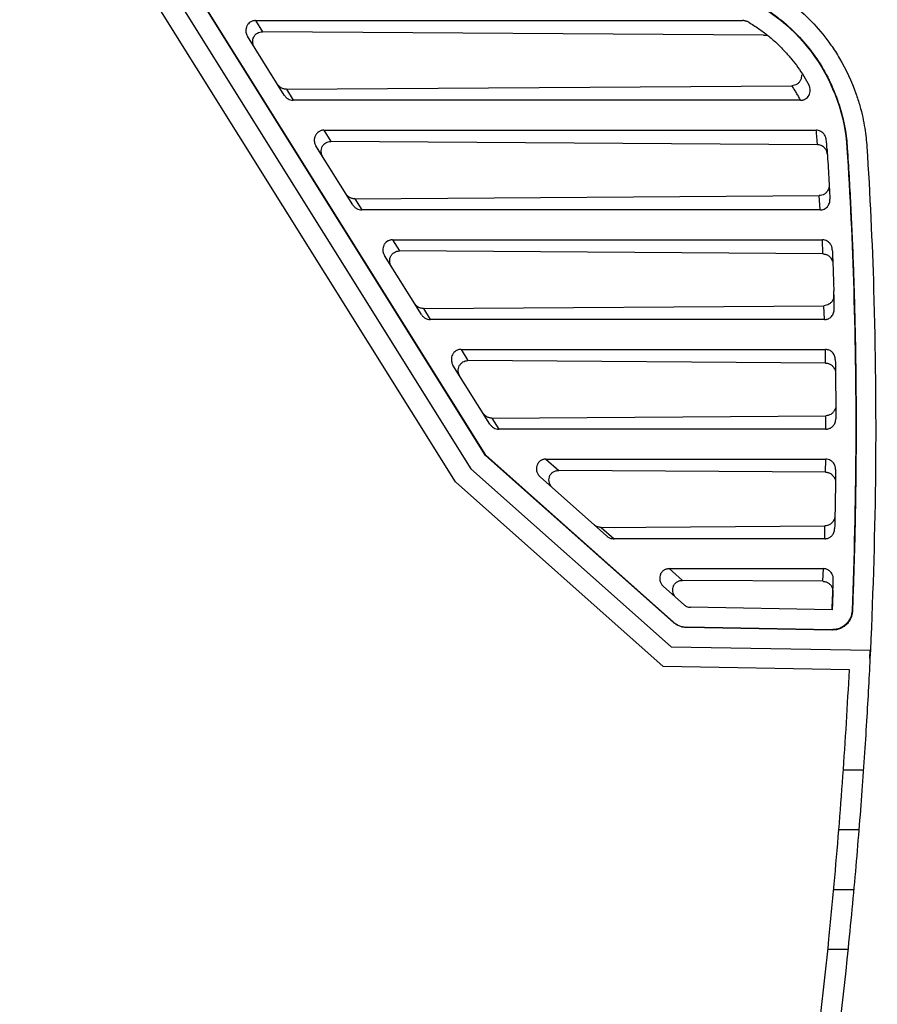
# Model space of a CAD drawing. Extents: x 86 to 639, y 68 to 658.
# Tile 31 of 66: x 147 to 190, y 393 to 442. Entities that reach past the tile are written whole.
import ezdxf

# ---------------------------------------------------------------- set-up
doc = ezdxf.new("R2010")
doc.units = 0
doc.layers.get('0').update_dxf_attribs({"linetype": 'CONTINUOUS'})

msp = doc.modelspace()

# ---------------------------------------------------------------- linework, layer by layer
at = {"color": 7, "linetype": 'CONTINUOUS'}
for p, q in [((147.858, 454.422), (169.642, 419.562)), ((168.87, 418.91), (147.01, 453.892)), ((170.378, 420.237), (149.378, 453.844)), ((170.392, 420.249), (149.413, 453.821)), ((158.836, 442.058), (183.272, 442.058)), ((158.836, 442.058), (159.186, 441.499)), ((160.283, 438.313), (158.433, 441.273)), ((184.324, 441.323), (159.186, 441.499)), ((160.386, 438.613), (185.743, 438.791)), ((160.386, 438.613), (160.732, 438.058)), ((186.178, 438.058), (160.732, 438.058)), ((162.273, 436.558), (186.961, 436.558)), ((162.273, 436.558), (162.622, 435.999)), ((163.72, 432.813), (161.87, 435.773)), ((187.025, 435.829), (162.622, 435.999)), ((187.025, 435.829), (187.011, 436.044)), ((188.523, 435.657), (188.506, 435.656)), ((163.823, 433.113), (187.119, 433.277)), ((163.823, 433.113), (164.169, 432.558)), ((187.158, 432.558), (187.119, 433.277)), ((187.158, 432.558), (164.169, 432.558)), ((165.71, 431.058), (187.272, 431.058)), ((165.71, 431.058), (166.059, 430.499)), ((187.299, 430.351), (187.272, 431.058)), ((187.299, 430.351), (166.059, 430.499)), ((167.157, 427.313), (165.307, 430.273)), ((188.86, 428.532), (188.843, 428.531)), ((167.259, 427.613), (187.353, 427.754)), ((167.259, 427.613), (167.606, 427.058)), ((187.373, 427.058), (187.353, 427.754)), ((187.373, 427.058), (167.606, 427.058)), ((169.147, 425.558), (187.423, 425.558)), ((169.147, 425.558), (169.496, 424.999)), ((187.432, 424.874), (187.423, 425.558)), ((187.432, 424.874), (169.496, 424.999)), ((170.593, 421.813), (168.743, 424.773)), ((170.696, 422.113), (187.446, 422.231)), ((170.696, 422.113), (171.043, 421.558)), ((187.448, 421.558), (187.446, 422.231)), ((187.448, 421.558), (171.043, 421.558)), ((170.378, 420.237), (170.392, 420.249)), ((179.801, 411.859), (170.378, 420.237)), ((179.808, 411.876), (170.392, 420.249)), ((173.409, 420.058), (187.438, 420.058)), ((173.409, 420.058), (174.046, 419.491)), ((187.431, 419.398), (187.438, 420.058)), ((169.642, 419.562), (179.679, 410.636)), ((187.431, 419.398), (174.046, 419.491)), ((176.446, 416.203), (173.115, 419.165)), ((179.292, 409.643), (168.87, 418.91)), ((176.181, 416.627), (187.403, 416.706)), ((176.181, 416.627), (176.821, 416.058)), ((187.389, 416.058), (187.403, 416.706)), ((187.389, 416.058), (176.821, 416.058)), ((179.594, 414.558), (187.322, 414.558)), ((179.594, 414.558), (180.253, 413.972)), ((187.3, 413.923), (187.322, 414.558)), ((179.301, 413.665), (180.334, 412.746)), ((187.3, 413.923), (180.253, 413.972)), ((187.763, 412.496), (180.657, 412.62)), ((188.779, 412.439), (188.763, 412.457)), ((179.808, 411.876), (179.801, 411.859)), ((180.448, 411.606), (180.455, 411.623)), ((187.763, 411.478), (180.448, 411.606)), ((187.746, 411.496), (180.455, 411.623)), ((187.763, 411.478), (187.746, 411.496)), ((179.679, 410.636), (189.678, 410.462)), ((189.656, 410.051), (189.669, 410.467)), ((188.629, 409.48), (179.292, 409.643)), ((188.324, 404.462), (189.327, 404.462)), ((188.098, 401.462), (189.101, 401.462)), ((187.839, 398.462), (188.843, 398.462)), ((187.548, 395.462), (188.553, 395.462))]:
    msp.add_line(p, q, dxfattribs=at)
msp.add_line((184.324, 441.323), (184.503, 441.323))
for points, knots in [([(183.496, 444.253), (183.585, 444.214), (183.768, 444.133), (184.043, 443.999), (184.328, 443.85), (184.62, 443.684), (184.918, 443.5), (185.222, 443.297), (185.53, 443.075), (186.094, 442.634), (186.861, 441.918), (187.607, 440.999), (188.351, 439.847), (188.831, 438.815), (189.152, 437.802), (189.298, 437.222), (189.4, 436.682), (189.468, 436.186), (189.492, 435.869), (189.504, 435.719)], [0, 0, 0, 0, 0.026582, 0.054502, 0.083761, 0.11436, 0.146301, 0.179584, 0.214209, 0.250174, 0.375164, 0.500065, 0.572731, 0.749847, 0.808703, 0.863146, 0.913174, 0.958791, 1, 1, 1, 1]), ([(183.101, 443.334), (184.608, 442.687), (187.263, 440.523), (188.404, 437.296), (188.506, 435.656)], [0, 0, 0, 0, 0.5, 1, 1, 1, 1]), ([(183.108, 443.351), (183.201, 443.309), (183.389, 443.226), (183.665, 443.09), (183.935, 442.944), (184.201, 442.789), (184.462, 442.625), (184.718, 442.45), (184.969, 442.267), (185.458, 441.882), (186.14, 441.247), (186.922, 440.284), (187.565, 439.223), (187.958, 438.309), (188.187, 437.599), (188.313, 437.119), (188.412, 436.636), (188.485, 436.148), (188.51, 435.821), (188.523, 435.657)], [0, 0, 0, 0, 0.031094, 0.062148, 0.093201, 0.12429, 0.155454, 0.186731, 0.218157, 0.24977, 0.375158, 0.499965, 0.624699, 0.750138, 0.800598, 0.85066, 0.900478, 0.950206, 1, 1, 1, 1]), ([(158.836, 442.058), (158.813, 442.057), (158.766, 442.055), (158.699, 442.04), (158.635, 442.016), (158.559, 441.974), (158.474, 441.903), (158.4, 441.794), (158.355, 441.665), (158.346, 441.539), (158.365, 441.425), (158.395, 441.34), (158.422, 441.293), (158.433, 441.273)], [0, 0, 0, 0, 0.065349, 0.130126, 0.193282, 0.2538, 0.372694, 0.500168, 0.615973, 0.749845, 0.849043, 0.936539, 1, 1, 1, 1]), ([(183.581, 441.972), (183.559, 441.984), (183.517, 442.007), (183.454, 442.03), (183.398, 442.045), (183.348, 442.053), (183.307, 442.057), (183.283, 442.058), (183.272, 442.058)], [0, 0, 0, 0, 0.231641, 0.438168, 0.61844, 0.772048, 0.899098, 1, 1, 1, 1]), ([(183.581, 441.972), (183.664, 441.922), (183.829, 441.822), (184.07, 441.662), (184.304, 441.494), (184.532, 441.317), (184.754, 441.132), (184.969, 440.939), (185.178, 440.738), (185.436, 440.471), (185.732, 440.132), (186.052, 439.711), (186.346, 439.271), (186.516, 438.961), (186.601, 438.806)], [0, 0, 0, 0, 0.065446, 0.130681, 0.19579, 0.260857, 0.325967, 0.391207, 0.456659, 0.522408, 0.642063, 0.76119, 0.880325, 1, 1, 1, 1]), ([(158.778, 440.721), (158.772, 440.732), (158.759, 440.754), (158.736, 440.8), (158.706, 440.884), (158.685, 441.038), (158.727, 441.212), (158.823, 441.35), (158.927, 441.434), (159.05, 441.489), (159.139, 441.496), (159.186, 441.499)], [0, 0, 0, 0, 0.035581, 0.072417, 0.14408, 0.28593, 0.50016, 0.628014, 0.751161, 0.870981, 1, 1, 1, 1]), ([(186.219, 439.344), (186.22, 439.343), (186.23, 439.297), (186.22, 439.202), (186.183, 439.07), (186.108, 438.952), (186.004, 438.863), (185.879, 438.803), (185.788, 438.795), (185.743, 438.791)], [0, 0, 0, 0, 0.004432, 0.172231, 0.337093, 0.504849, 0.670432, 0.83445, 1, 1, 1, 1]), ([(160.386, 438.613), (160.365, 438.613), (160.323, 438.614), (160.259, 438.627), (160.194, 438.648), (160.132, 438.677), (160.075, 438.715), (160.015, 438.765), (159.969, 438.817), (159.944, 438.855), (159.938, 438.865)], [0, 0, 0, 0, 0.113338, 0.234601, 0.363301, 0.498645, 0.612474, 0.74713, 0.933178, 1, 1, 1, 1]), ([(186.178, 438.058), (186.145, 438.121), (186.079, 438.246), (185.972, 438.431), (185.861, 438.613), (185.782, 438.732), (185.743, 438.791)], [0, 0, 0, 0, 0.257426, 0.509885, 0.757402, 1, 1, 1, 1]), ([(186.178, 438.058), (186.201, 438.059), (186.245, 438.061), (186.311, 438.075), (186.372, 438.097), (186.446, 438.135), (186.53, 438.202), (186.632, 438.34), (186.675, 438.516), (186.655, 438.669), (186.628, 438.751), (186.609, 438.79), (186.601, 438.806)], [0, 0, 0, 0, 0.065478, 0.130246, 0.193376, 0.253984, 0.373838, 0.501258, 0.749447, 0.873627, 0.947374, 1, 1, 1, 1]), ([(160.283, 438.313), (160.295, 438.294), (160.32, 438.258), (160.366, 438.208), (160.417, 438.164), (160.492, 438.114), (160.597, 438.068), (160.687, 438.061), (160.732, 438.058)], [0, 0, 0, 0, 0.121692, 0.246196, 0.372667, 0.500166, 0.749897, 1, 1, 1, 1]), ([(162.273, 436.558), (162.25, 436.557), (162.203, 436.555), (162.135, 436.54), (162.072, 436.516), (161.995, 436.474), (161.91, 436.403), (161.837, 436.294), (161.792, 436.165), (161.782, 436.039), (161.801, 435.925), (161.832, 435.84), (161.859, 435.793), (161.87, 435.773)], [0, 0, 0, 0, 0.065349, 0.130126, 0.193282, 0.2538, 0.372694, 0.500168, 0.615973, 0.749845, 0.849043, 0.936539, 1, 1, 1, 1]), ([(187.011, 436.044), (187.005, 436.13), (186.993, 436.301), (186.972, 436.472), (186.961, 436.558)], [0, 0, 0, 0, 0.499465, 1, 1, 1, 1]), ([(187.459, 436.107), (187.456, 436.126), (187.449, 436.166), (187.431, 436.225), (187.402, 436.29), (187.358, 436.36), (187.288, 436.438), (187.193, 436.505), (187.077, 436.55), (186.999, 436.555), (186.961, 436.558)], [0, 0, 0, 0, 0.081089, 0.164931, 0.251094, 0.372561, 0.499824, 0.677627, 0.845466, 1, 1, 1, 1]), ([(162.215, 435.221), (162.203, 435.242), (162.177, 435.287), (162.154, 435.353), (162.139, 435.417), (162.13, 435.498), (162.137, 435.608), (162.181, 435.738), (162.26, 435.85), (162.364, 435.934), (162.487, 435.989), (162.576, 435.996), (162.622, 435.999)], [0, 0, 0, 0, 0.069537, 0.143812, 0.196182, 0.2504, 0.374032, 0.500939, 0.628594, 0.751549, 0.871183, 1, 1, 1, 1]), ([(187.524, 435.343), (187.521, 435.37), (187.515, 435.422), (187.493, 435.497), (187.461, 435.567), (187.418, 435.632), (187.342, 435.717), (187.214, 435.808), (187.088, 435.822), (187.025, 435.829)], [0, 0, 0, 0, 0.105127, 0.206372, 0.305927, 0.406097, 0.509145, 0.753637, 1, 1, 1, 1]), ([(187.508, 435.592), (187.534, 435.177), (187.586, 434.346), (187.631, 433.515), (187.653, 433.1)], [0, 0, 0, 0, 0.5, 1, 1, 1, 1]), ([(188.523, 435.657), (188.553, 435.186), (188.612, 434.242), (188.688, 432.822), (188.755, 431.397), (188.814, 429.967), (188.845, 429.011), (188.86, 428.532)], [0, 0, 0, 0, 0.198559, 0.397829, 0.59782, 0.798541, 1, 1, 1, 1]), ([(187.614, 433.826), (187.614, 433.802), (187.615, 433.73), (187.592, 433.623), (187.542, 433.518), (187.473, 433.426), (187.378, 433.346), (187.252, 433.288), (187.162, 433.28), (187.119, 433.277)], [0, 0, 0, 0, 0.085969, 0.260542, 0.395188, 0.504476, 0.675913, 0.842776, 1, 1, 1, 1]), ([(163.823, 433.113), (163.802, 433.113), (163.76, 433.114), (163.696, 433.127), (163.63, 433.148), (163.569, 433.177), (163.512, 433.215), (163.452, 433.264), (163.406, 433.317), (163.381, 433.355), (163.375, 433.365)], [0, 0, 0, 0, 0.113338, 0.2346, 0.363299, 0.498641, 0.612471, 0.747125, 0.931109, 1, 1, 1, 1]), ([(163.72, 432.813), (163.732, 432.794), (163.757, 432.758), (163.802, 432.708), (163.854, 432.664), (163.929, 432.614), (164.034, 432.568), (164.124, 432.561), (164.169, 432.558)], [0, 0, 0, 0, 0.121692, 0.246196, 0.372667, 0.500166, 0.749897, 1, 1, 1, 1]), ([(187.158, 432.558), (187.175, 432.559), (187.21, 432.56), (187.278, 432.571), (187.392, 432.609), (187.503, 432.691), (187.584, 432.8), (187.627, 432.895), (187.653, 432.997), (187.653, 433.066), (187.653, 433.1)], [0, 0, 0, 0, 0.0628371, 0.1281451, 0.2532264, 0.5002003, 0.6162742, 0.7484033, 0.8779002, 1, 1, 1, 1]), ([(165.71, 431.058), (165.687, 431.057), (165.64, 431.055), (165.572, 431.04), (165.509, 431.016), (165.432, 430.974), (165.347, 430.903), (165.273, 430.794), (165.229, 430.665), (165.219, 430.539), (165.238, 430.425), (165.268, 430.34), (165.295, 430.293), (165.307, 430.273)], [0, 0, 0, 0, 0.065349, 0.130126, 0.193282, 0.2538, 0.372694, 0.500168, 0.615973, 0.749845, 0.849043, 0.936539, 1, 1, 1, 1]), ([(187.771, 430.563), (187.769, 430.583), (187.766, 430.625), (187.752, 430.688), (187.727, 430.758), (187.687, 430.833), (187.619, 430.919), (187.524, 430.994), (187.406, 431.046), (187.323, 431.054), (187.284, 431.058)], [0, 0, 0, 0, 0.080867, 0.164867, 0.251553, 0.372568, 0.500051, 0.67684, 0.844791, 1, 1, 1, 1]), ([(165.652, 429.721), (165.642, 429.739), (165.62, 429.775), (165.596, 429.836), (165.578, 429.903), (165.566, 429.996), (165.574, 430.111), (165.62, 430.24), (165.696, 430.35), (165.8, 430.434), (165.924, 430.489), (166.013, 430.496), (166.059, 430.499)], [0, 0, 0, 0, 0.057748, 0.118852, 0.183166, 0.250411, 0.38082, 0.500929, 0.628586, 0.751544, 0.87118, 1, 1, 1, 1]), ([(187.299, 430.351), (187.319, 430.35), (187.36, 430.348), (187.421, 430.336), (187.482, 430.315), (187.542, 430.286), (187.598, 430.248), (187.653, 430.199), (187.709, 430.133), (187.761, 430.039), (187.791, 429.941), (187.796, 429.875), (187.798, 429.852)], [0, 0, 0, 0, 0.07699, 0.157167, 0.240134, 0.325374, 0.412275, 0.500162, 0.60918, 0.744149, 0.91416, 1, 1, 1, 1]), ([(187.771, 430.563), (187.784, 430.219), (187.811, 429.532), (187.832, 428.845), (187.843, 428.501)], [0, 0, 0, 0, 0.5, 1, 1, 1, 1]), ([(188.86, 428.532), (188.874, 428.054), (188.901, 427.098), (188.931, 425.659), (188.951, 424.214), (188.962, 422.763), (188.964, 421.306), (188.957, 419.843), (188.94, 418.374), (188.914, 416.899), (188.879, 415.418), (188.835, 413.93), (188.798, 412.937), (188.779, 412.439)], [0, 0, 0, 0, 0.089025, 0.178417, 0.268177, 0.358311, 0.448821, 0.539712, 0.630987, 0.72265, 0.814704, 0.907153, 1, 1, 1, 1]), ([(167.259, 427.613), (167.237, 427.613), (167.188, 427.615), (167.112, 427.632), (167.031, 427.662), (166.95, 427.711), (166.872, 427.779), (166.832, 427.836), (166.811, 427.865)], [0, 0, 0, 0, 0.126246, 0.27038, 0.431965, 0.60946, 0.800096, 1, 1, 1, 1]), ([(187.85, 428.29), (187.849, 428.267), (187.849, 428.197), (187.823, 428.091), (187.772, 427.989), (187.703, 427.899), (187.608, 427.822), (187.484, 427.765), (187.396, 427.758), (187.353, 427.754)], [0, 0, 0, 0, 0.0852235, 0.2599861, 0.3947742, 0.5042486, 0.6763108, 0.8431655, 1, 1, 1, 1]), ([(187.373, 427.058), (187.396, 427.059), (187.43, 427.06), (187.497, 427.073), (187.604, 427.108), (187.713, 427.187), (187.794, 427.294), (187.839, 427.385), (187.867, 427.486), (187.868, 427.554), (187.869, 427.587)], [0, 0, 0, 0, 0.085733, 0.128053, 0.253176, 0.500262, 0.616266, 0.748482, 0.877822, 1, 1, 1, 1]), ([(167.157, 427.313), (167.169, 427.294), (167.194, 427.258), (167.239, 427.208), (167.291, 427.164), (167.366, 427.114), (167.471, 427.068), (167.561, 427.061), (167.606, 427.058)], [0, 0, 0, 0, 0.121692, 0.246196, 0.372667, 0.500166, 0.749897, 1, 1, 1, 1]), ([(169.147, 425.558), (169.123, 425.557), (169.077, 425.555), (169.009, 425.54), (168.945, 425.516), (168.869, 425.474), (168.784, 425.403), (168.71, 425.294), (168.665, 425.165), (168.656, 425.039), (168.675, 424.925), (168.705, 424.84), (168.732, 424.793), (168.743, 424.773)], [0, 0, 0, 0, 0.065349, 0.130126, 0.193282, 0.2538, 0.372694, 0.500168, 0.615973, 0.749845, 0.849043, 0.936539, 1, 1, 1, 1]), ([(187.921, 425.049), (187.92, 425.071), (187.918, 425.114), (187.905, 425.179), (187.881, 425.252), (187.84, 425.33), (187.779, 425.408), (187.703, 425.473), (187.618, 425.52), (187.525, 425.551), (187.458, 425.556), (187.423, 425.558)], [0, 0, 0, 0, 0.0806567, 0.164582, 0.2513047, 0.3719637, 0.4994249, 0.6275117, 0.7474955, 0.8672296, 1, 1, 1, 1]), ([(169.089, 424.221), (169.078, 424.239), (169.057, 424.275), (169.033, 424.336), (169.015, 424.403), (169.003, 424.494), (169.01, 424.608), (169.055, 424.738), (169.133, 424.85), (169.237, 424.934), (169.361, 424.989), (169.45, 424.996), (169.496, 424.999)], [0, 0, 0, 0, 0.057707, 0.118811, 0.183138, 0.250389, 0.373986, 0.500932, 0.628589, 0.751546, 0.871181, 1, 1, 1, 1]), ([(187.921, 425.049), (187.928, 424.555), (187.941, 423.563), (187.944, 422.571), (187.945, 422.075)], [0, 0, 0, 0, 0.49898, 1, 1, 1, 1]), ([(187.432, 424.874), (187.453, 424.873), (187.494, 424.871), (187.556, 424.858), (187.619, 424.837), (187.679, 424.807), (187.735, 424.768), (187.791, 424.718), (187.846, 424.65), (187.898, 424.553), (187.926, 424.453), (187.929, 424.386), (187.93, 424.363)], [0, 0, 0, 0, 0.07727, 0.157661, 0.240744, 0.325972, 0.412701, 0.500232, 0.609156, 0.743901, 0.91439, 1, 1, 1, 1]), ([(187.943, 422.754), (187.943, 422.731), (187.94, 422.662), (187.913, 422.559), (187.861, 422.459), (187.791, 422.372), (187.697, 422.296), (187.574, 422.241), (187.488, 422.234), (187.446, 422.231)], [0, 0, 0, 0, 0.084507, 0.259475, 0.394391, 0.504036, 0.676669, 0.843519, 1, 1, 1, 1]), ([(170.696, 422.113), (170.676, 422.113), (170.634, 422.114), (170.57, 422.127), (170.504, 422.148), (170.435, 422.181), (170.34, 422.245), (170.285, 422.316), (170.248, 422.365)], [0, 0, 0, 0, 0.113492, 0.234919, 0.363792, 0.499316, 0.660779, 1, 1, 1, 1]), ([(187.512, 421.562), (187.534, 421.566), (187.579, 421.574), (187.645, 421.598), (187.71, 421.633), (187.771, 421.679), (187.827, 421.736), (187.878, 421.808), (187.917, 421.892), (187.941, 421.983), (187.944, 422.045), (187.945, 422.075)], [0, 0, 0, 0, 0.0911529, 0.1873312, 0.2879987, 0.392376, 0.499479, 0.6154983, 0.7481753, 0.8773725, 1, 1, 1, 1]), ([(170.593, 421.813), (170.606, 421.794), (170.63, 421.758), (170.676, 421.708), (170.727, 421.664), (170.803, 421.614), (170.908, 421.568), (170.998, 421.561), (171.043, 421.558)], [0, 0, 0, 0, 0.121692, 0.246196, 0.372667, 0.500166, 0.749897, 1, 1, 1, 1]), ([(173.409, 420.058), (173.387, 420.057), (173.343, 420.055), (173.279, 420.042), (173.22, 420.022), (173.167, 419.997), (173.093, 419.95), (173.007, 419.863), (172.941, 419.727), (172.918, 419.573), (172.938, 419.445), (172.977, 419.346), (173.015, 419.279), (173.06, 419.218), (173.097, 419.182), (173.115, 419.165)], [0, 0, 0, 0, 0.054485, 0.107724, 0.158766, 0.206681, 0.250633, 0.374728, 0.500883, 0.615011, 0.750049, 0.814073, 0.874914, 0.93835, 1, 1, 1, 1]), ([(187.935, 419.537), (187.935, 419.559), (187.933, 419.603), (187.921, 419.669), (187.899, 419.743), (187.859, 419.824), (187.79, 419.914), (187.69, 419.994), (187.566, 420.048), (187.479, 420.055), (187.438, 420.058)], [0, 0, 0, 0, 0.08064, 0.16465, 0.251551, 0.372114, 0.499768, 0.675629, 0.843866, 1, 1, 1, 1]), ([(173.746, 418.604), (173.729, 418.62), (173.692, 418.656), (173.64, 418.725), (173.603, 418.795), (173.567, 418.893), (173.549, 419.009), (173.571, 419.161), (173.638, 419.298), (173.747, 419.405), (173.887, 419.477), (173.99, 419.486), (174.046, 419.491)], [0, 0, 0, 0, 0.055531, 0.126055, 0.21189, 0.249318, 0.380964, 0.493799, 0.622399, 0.748463, 0.862531, 1, 1, 1, 1]), ([(187.935, 419.537), (187.93, 419.042), (187.919, 418.051), (187.898, 417.06), (187.888, 416.563)], [0, 0, 0, 0, 0.4988739, 1, 1, 1, 1]), ([(187.431, 419.398), (187.451, 419.397), (187.493, 419.395), (187.557, 419.382), (187.62, 419.36), (187.681, 419.329), (187.737, 419.289), (187.793, 419.237), (187.848, 419.168), (187.899, 419.069), (187.925, 418.966), (187.927, 418.898), (187.928, 418.875)], [0, 0, 0, 0, 0.077548, 0.158153, 0.241353, 0.326567, 0.413123, 0.500299, 0.609123, 0.743651, 0.914585, 1, 1, 1, 1]), ([(187.901, 417.217), (187.9, 417.195), (187.896, 417.127), (187.867, 417.026), (187.814, 416.929), (187.745, 416.843), (187.651, 416.77), (187.529, 416.716), (187.444, 416.709), (187.403, 416.706)], [0, 0, 0, 0, 0.083877, 0.259001, 0.394029, 0.503809, 0.676957, 0.843814, 1, 1, 1, 1]), ([(176.181, 416.627), (176.16, 416.628), (176.117, 416.629), (176.05, 416.641), (175.983, 416.662), (175.898, 416.701), (175.844, 416.743), (175.808, 416.771)], [0, 0, 0, 0, 0.151857, 0.318842, 0.500234, 0.666895, 1, 1, 1, 1]), ([(187.431, 416.06), (187.453, 416.063), (187.499, 416.068), (187.568, 416.09), (187.635, 416.123), (187.699, 416.167), (187.758, 416.223), (187.812, 416.294), (187.854, 416.378), (187.881, 416.47), (187.886, 416.532), (187.888, 416.563)], [0, 0, 0, 0, 0.091252, 0.187537, 0.288305, 0.392754, 0.499871, 0.615897, 0.748483, 0.87749, 1, 1, 1, 1]), ([(176.446, 416.203), (176.463, 416.189), (176.498, 416.16), (176.557, 416.124), (176.63, 416.09), (176.718, 416.064), (176.787, 416.06), (176.821, 416.058)], [0, 0, 0, 0, 0.164718, 0.331765, 0.500022, 0.752233, 1, 1, 1, 1]), ([(179.594, 414.558), (179.572, 414.557), (179.528, 414.555), (179.464, 414.542), (179.406, 414.522), (179.353, 414.497), (179.279, 414.45), (179.193, 414.363), (179.126, 414.227), (179.104, 414.073), (179.123, 413.945), (179.162, 413.846), (179.2, 413.779), (179.246, 413.718), (179.282, 413.682), (179.301, 413.665)], [0, 0, 0, 0, 0.054485, 0.107724, 0.158766, 0.206681, 0.250633, 0.374728, 0.500883, 0.615011, 0.750049, 0.814073, 0.874914, 0.93835, 1, 1, 1, 1]), ([(187.818, 414.026), (187.818, 414.048), (187.818, 414.092), (187.807, 414.16), (187.785, 414.235), (187.746, 414.318), (187.678, 414.41), (187.578, 414.492), (187.452, 414.548), (187.364, 414.555), (187.322, 414.558)], [0, 0, 0, 0, 0.080562, 0.164595, 0.251609, 0.372015, 0.49975, 0.675488, 0.843784, 1, 1, 1, 1]), ([(179.953, 413.085), (179.936, 413.101), (179.899, 413.136), (179.847, 413.206), (179.81, 413.276), (179.775, 413.374), (179.757, 413.489), (179.778, 413.642), (179.845, 413.779), (179.954, 413.886), (180.094, 413.958), (180.197, 413.967), (180.253, 413.972)], [0, 0, 0, 0, 0.055531, 0.126055, 0.21189, 0.249318, 0.380964, 0.493799, 0.622399, 0.748463, 0.862531, 1, 1, 1, 1]), ([(187.3, 413.923), (187.321, 413.922), (187.364, 413.92), (187.429, 413.906), (187.492, 413.883), (187.554, 413.851), (187.611, 413.811), (187.666, 413.758), (187.721, 413.687), (187.771, 413.586), (187.796, 413.481), (187.796, 413.412), (187.796, 413.389)], [0, 0, 0, 0, 0.077824, 0.15864, 0.241956, 0.327156, 0.413539, 0.500361, 0.609081, 0.7434, 0.914748, 1, 1, 1, 1]), ([(180.334, 412.746), (180.351, 412.732), (180.39, 412.7), (180.462, 412.661), (180.553, 412.628), (180.621, 412.623), (180.657, 412.62)], [0, 0, 0, 0, 0.191984, 0.422675, 0.692031, 1, 1, 1, 1]), ([(188.763, 412.457), (188.761, 412.426), (188.756, 412.363), (188.739, 412.27), (188.713, 412.177), (188.677, 412.086), (188.632, 411.998), (188.579, 411.915), (188.518, 411.837), (188.436, 411.752), (188.321, 411.66), (188.159, 411.571), (187.963, 411.506), (187.82, 411.499), (187.746, 411.496)], [0, 0, 0, 0, 0.060087, 0.121471, 0.183897, 0.247081, 0.310717, 0.374487, 0.438067, 0.501138, 0.603587, 0.723355, 0.857138, 1, 1, 1, 1]), ([(188.779, 412.439), (188.777, 412.406), (188.773, 412.34), (188.754, 412.243), (188.726, 412.149), (188.677, 412.028), (188.594, 411.886), (188.469, 411.746), (188.328, 411.636), (188.166, 411.549), (187.975, 411.487), (187.834, 411.481), (187.763, 411.478)], [0, 0, 0, 0, 0.064064, 0.127464, 0.190823, 0.254764, 0.38064, 0.506856, 0.616274, 0.726053, 0.862753, 1, 1, 1, 1]), ([(180.448, 411.606), (180.421, 411.607), (180.366, 411.61), (180.285, 411.621), (180.206, 411.639), (180.093, 411.674), (179.951, 411.739), (179.851, 411.818), (179.801, 411.859)], [0, 0, 0, 0, 0.115947, 0.230898, 0.345598, 0.460801, 0.727985, 1, 1, 1, 1]), ([(179.808, 411.876), (179.831, 411.857), (179.876, 411.819), (179.95, 411.769), (180.027, 411.726), (180.135, 411.679), (180.277, 411.636), (180.395, 411.627), (180.455, 411.623)], [0, 0, 0, 0, 0.1260522, 0.2508002, 0.3752001, 0.5002158, 0.7479515, 1, 1, 1, 1]), ([(189.678, 410.462), (189.651, 409.921), (189.597, 408.808), (189.5, 407.095), (189.386, 405.291), (189.254, 403.396), (189.101, 401.412), (188.925, 399.338), (188.726, 397.175), (188.271, 392.608), (187.567, 386.696), (186.622, 380.073), (185.832, 375.064), (185.085, 370.653), (184.29, 366.25), (183.451, 361.854), (182.572, 357.466), (181.657, 353.085), (181.019, 350.171), (180.7, 348.713)], [0, 0, 0, 0, 0.026012, 0.053486, 0.08242, 0.112815, 0.14467, 0.177985, 0.212758, 0.248989, 0.398354, 0.498635, 0.570239, 0.641849, 0.713466, 0.785091, 0.856723, 0.928361, 1, 1, 1, 1]), ([(179.835, 349.432), (180.014, 350.251), (180.37, 351.876), (180.887, 354.298), (181.387, 356.687), (181.868, 359.042), (182.331, 361.364), (182.776, 363.652), (183.561, 367.795), (184.612, 373.712), (185.812, 381.341), (186.813, 388.726), (187.463, 394.492), (187.866, 398.71), (188.101, 401.437), (188.307, 404.139), (188.485, 406.817), (188.581, 408.595), (188.629, 409.48)], [0, 0, 0, 0, 0.041372, 0.082141, 0.122308, 0.161873, 0.200839, 0.239205, 0.276972, 0.409013, 0.535936, 0.658276, 0.77694, 0.822429, 0.867476, 0.912083, 0.956257, 1, 1, 1, 1])]:
    msp.add_open_spline(points, degree=3, knots=knots, dxfattribs=at)
for points in [[(187.508, 435.592), (187.497, 435.764), (187.481, 435.935), (187.459, 436.107)], [(187.508, 435.592), (187.497, 435.764), (187.481, 435.936), (187.459, 436.107)], [(188.506, 435.656), (188.659, 433.285), (188.77, 430.906), (188.843, 428.531)], [(189.504, 435.719), (189.658, 433.335), (189.77, 430.949), (189.842, 428.562)], [(187.284, 431.058), (187.28, 431.058), (187.276, 431.058), (187.272, 431.058)], [(187.869, 427.587), (187.861, 427.891), (187.853, 428.196), (187.843, 428.501)], [(188.843, 428.531), (189.007, 423.171), (188.971, 417.812), (188.763, 412.457)], [(189.842, 428.562), (190.027, 422.529), (189.959, 416.491), (189.678, 410.462)], [(187.869, 427.587), (187.863, 427.821), (187.857, 428.056), (187.85, 428.29)], [(187.448, 421.558), (187.469, 421.558), (187.49, 421.559), (187.512, 421.562)], [(187.389, 416.058), (187.403, 416.058), (187.417, 416.059), (187.431, 416.06)], [(187.763, 412.496), (187.783, 413.006), (187.801, 413.516), (187.818, 414.026)], [(187.796, 413.389), (187.804, 413.601), (187.811, 413.813), (187.818, 414.026)], [(187.796, 413.389), (187.786, 413.091), (187.775, 412.793), (187.763, 412.496)]]:
    msp.add_open_spline(points, degree=3, dxfattribs=at)

doc.saveas('drawing.dxf')
